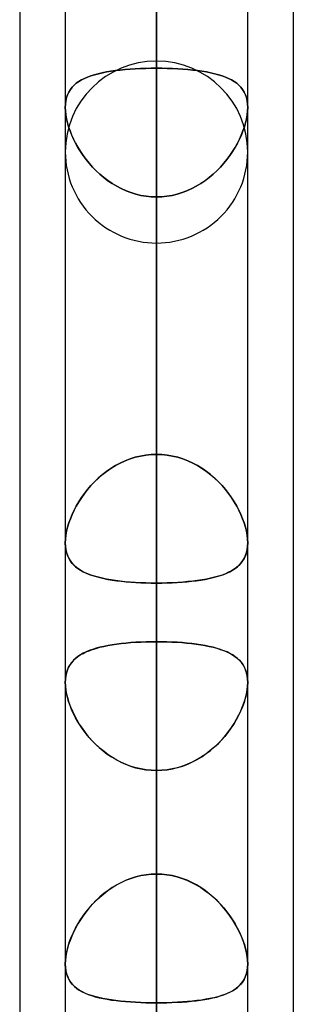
# Model space of a CAD drawing. Header units: millimetres. Extents: x -97 to 81, y -215 to 215.
# Tile 15 of 82: x -44 to -41.71, y -88.27 to -80.02. Entities that reach past the tile are written whole.
import ezdxf

# ---------------------------------------------------------------- set-up
doc = ezdxf.new("R2010")
doc.units = ezdxf.units.MM
doc.layers.add('MAIN-1', color=7, linetype='Continuous')
doc.layers.add('MAIN-2', color=7, linetype='Continuous')

msp = doc.modelspace()

# ---------------------------------------------------------------- linework, layer by layer
at = {"layer": 'MAIN-1'}
for p, q in [((-42.8563, 0), (-42.8563, -105.1835)), ((-43.6188, 0), (-43.6188, -104.7621)), ((-42.0938, -104.6521), (-42.0938, 0)), ((-44, -54.9413), (-44, -105.4075)), ((-41.7125, -55.3107), (-41.7125, -104.7669)), ((-43.6188, -84.4046), (-43.6188, -84.4039)), ((-43.6188, -84.4052), (-43.6188, -84.4046)), ((-43.6188, -84.4059), (-43.6188, -84.4052)), ((-43.6188, -84.4065), (-43.6188, -84.4059)), ((-43.6188, -84.4072), (-43.6188, -84.4065)), ((-43.6187, -84.4079), (-43.6188, -84.4072)), ((-42.0937, -84.4051), (-42.0938, -84.4054)), ((-42.0937, -84.404), (-42.0937, -84.4042)), ((-42.0937, -84.4042), (-42.0937, -84.4044)), ((-42.0937, -84.4044), (-42.0937, -84.4046)), ((-42.0937, -84.4046), (-42.0937, -84.4049)), ((-42.0937, -84.4049), (-42.0937, -84.4051)), ((-42.0938, -85.5733), (-42.0937, -85.5735)), ((-42.0937, -85.5735), (-42.0937, -85.5736)), ((-42.0937, -85.5736), (-42.0937, -85.5738)), ((-42.0937, -85.5738), (-42.0937, -85.5739)), ((-42.0937, -85.5739), (-42.0937, -85.5741)), ((-42.0937, -85.5741), (-42.0937, -85.5742)), ((-43.6188, -87.9333), (-43.6188, -87.9323)), ((-43.6188, -87.9344), (-43.6188, -87.9333)), ((-43.6188, -87.9355), (-43.6188, -87.9344)), ((-43.6188, -87.9366), (-43.6188, -87.9355)), ((-43.6187, -87.9377), (-43.6188, -87.9366)), ((-43.6187, -87.9388), (-43.6187, -87.9377))]:
    msp.add_line(p, q, dxfattribs=at)
at = {"layer": 'MAIN-2'}
for p, q in [((-42.8563, 0), (-42.8563, -104.0108)), ((-42.8563, 0), (-42.8563, -95.5956)), ((-42.8563, 0), (-42.8563, -96.6745)), ((-42.8563, 0), (-42.8563, -87.1797)), ((-42.8563, 0), (-42.8563, -88.2587)), ((-42.8563, -105.1835), (-42.8563, 0)), ((-42.8563, -104.0108), (-42.8563, 0)), ((-42.8563, -96.6745), (-42.8563, 0)), ((-42.8563, -95.5956), (-42.8563, 0)), ((-42.8563, -88.2587), (-42.8563, 0)), ((-42.8563, -87.1797), (-42.8563, 0)), ((-42.8563, -59.8285), (-42.8563, -80.3675)), ((-42.8563, -81.8925), (-42.8563, -61.0513)), ((-42.8563, -68.3942), (-42.8563, -92.2625)), ((-42.8563, -93.7875), (-42.8563, -69.4738)), ((-42.8563, -73.0938), (-42.8563, -80.4281)), ((-42.8563, -80.4281), (-42.8563, -73.0938)), ((-42.8563, -83.6631), (-42.8563, -76.3288)), ((-42.8563, -76.3288), (-42.8563, -83.6631)), ((-42.8563, -76.8144), (-42.8563, -104.1575)), ((-42.8563, -105.6825), (-42.8563, -77.8938)), ((-42.8563, -77.8938), (-42.8563, -85.2327)), ((-42.8563, -85.2327), (-42.8563, -77.8938)), ((-42.8563, -87.1797), (-42.8563, -79.8419)), ((-42.8563, -79.8419), (-42.8563, -87.1797)), ((-43.0767, -80.4356), (-43.1188, -80.439)), ((-43.1179, -80.4389), (-43.076, -80.4356)), ((-43.0337, -80.4329), (-43.0767, -80.4356)), ((-43.076, -80.4356), (-43.0334, -80.4328)), ((-42.9901, -80.4307), (-43.0337, -80.4329)), ((-43.0334, -80.4328), (-42.9899, -80.4307)), ((-42.9459, -80.4292), (-42.9901, -80.4307)), ((-42.9899, -80.4307), (-42.9459, -80.4292)), ((-42.9013, -80.4284), (-42.9459, -80.4292)), ((-42.9459, -80.4292), (-42.9013, -80.4284)), ((-42.8563, -80.4281), (-42.9013, -80.4284)), ((-42.9013, -80.4284), (-42.8563, -80.4281)), ((-42.8563, -83.6631), (-42.8563, -80.4281)), ((-42.8563, -80.4281), (-42.8563, -83.6631)), ((-42.8112, -80.4284), (-42.8563, -80.4281)), ((-42.8563, -80.4281), (-42.8112, -80.4284)), ((-42.7666, -80.4292), (-42.8112, -80.4284)), ((-42.8112, -80.4284), (-42.7666, -80.4292)), ((-42.7225, -80.4307), (-42.7666, -80.4292)), ((-42.7666, -80.4292), (-42.7224, -80.4307)), ((-42.6791, -80.4328), (-42.7225, -80.4307)), ((-42.7224, -80.4307), (-42.6788, -80.4329)), ((-42.6365, -80.4356), (-42.6791, -80.4328)), ((-42.6788, -80.4329), (-42.6358, -80.4356)), ((-42.5946, -80.4389), (-42.6365, -80.4356)), ((-42.6358, -80.4356), (-42.5937, -80.439)), ((-43.4596, -80.5134), (-43.4839, -80.5258)), ((-43.4837, -80.5256), (-43.4591, -80.5132)), ((-43.4333, -80.5021), (-43.4596, -80.5134)), ((-43.4591, -80.5132), (-43.4326, -80.5018)), ((-43.4051, -80.4918), (-43.4333, -80.5021)), ((-43.4326, -80.5018), (-43.4042, -80.4915)), ((-43.3751, -80.4824), (-43.4051, -80.4918)), ((-43.4042, -80.4915), (-43.374, -80.482)), ((-43.3432, -80.4738), (-43.3751, -80.4824)), ((-43.374, -80.482), (-43.342, -80.4735)), ((-43.3095, -80.4661), (-43.3432, -80.4738)), ((-43.342, -80.4735), (-43.3083, -80.4659)), ((-43.2742, -80.4592), (-43.3095, -80.4661)), ((-43.3083, -80.4659), (-43.2731, -80.459)), ((-43.2374, -80.4531), (-43.2742, -80.4592)), ((-43.2731, -80.459), (-43.2364, -80.4529)), ((-43.1992, -80.4477), (-43.2374, -80.4531)), ((-43.2364, -80.4529), (-43.1983, -80.4476)), ((-43.1597, -80.443), (-43.1992, -80.4477)), ((-43.1983, -80.4476), (-43.1587, -80.4429)), ((-43.1188, -80.439), (-43.1597, -80.443)), ((-43.1587, -80.4429), (-43.1179, -80.4389)), ((-42.5538, -80.4429), (-42.5946, -80.4389)), ((-42.5937, -80.439), (-42.5528, -80.443)), ((-42.5142, -80.4476), (-42.5538, -80.4429)), ((-42.5528, -80.443), (-42.5133, -80.4477)), ((-42.4761, -80.4529), (-42.5142, -80.4476)), ((-42.5133, -80.4477), (-42.4751, -80.4531)), ((-42.4394, -80.459), (-42.4761, -80.4529)), ((-42.4751, -80.4531), (-42.4383, -80.4592)), ((-42.4042, -80.4659), (-42.4394, -80.459)), ((-42.4383, -80.4592), (-42.403, -80.4661)), ((-42.3705, -80.4735), (-42.4042, -80.4659)), ((-42.403, -80.4661), (-42.3693, -80.4738)), ((-42.3385, -80.482), (-42.3705, -80.4735)), ((-42.3693, -80.4738), (-42.3374, -80.4824)), ((-42.3083, -80.4915), (-42.3385, -80.482)), ((-42.3374, -80.4824), (-42.3074, -80.4918)), ((-42.2799, -80.5018), (-42.3083, -80.4915)), ((-42.3074, -80.4918), (-42.2792, -80.5021)), ((-42.2534, -80.5132), (-42.2799, -80.5018)), ((-42.2792, -80.5021), (-42.2529, -80.5134)), ((-42.2288, -80.5256), (-42.2534, -80.5132)), ((-42.2529, -80.5134), (-42.2286, -80.5258)), ((-43.5768, -80.6065), (-43.5622, -80.5875)), ((-43.562, -80.5873), (-43.5767, -80.6064)), ((-43.5622, -80.5875), (-43.5455, -80.57)), ((-43.5453, -80.5698), (-43.562, -80.5873)), ((-43.5455, -80.57), (-43.5269, -80.554)), ((-43.5268, -80.5538), (-43.5453, -80.5698)), ((-43.5269, -80.554), (-43.5063, -80.5392)), ((-43.5063, -80.5392), (-43.5268, -80.5538)), ((-43.5063, -80.5392), (-43.4837, -80.5256)), ((-43.4839, -80.5258), (-43.5063, -80.5392)), ((-42.2062, -80.5392), (-42.2288, -80.5256)), ((-42.2286, -80.5258), (-42.2062, -80.5392)), ((-42.1856, -80.554), (-42.2062, -80.5392)), ((-42.2062, -80.5392), (-42.1857, -80.5538)), ((-42.1857, -80.5538), (-42.1672, -80.5698)), ((-42.167, -80.57), (-42.1856, -80.554)), ((-42.1672, -80.5698), (-42.1505, -80.5873)), ((-42.1503, -80.5875), (-42.167, -80.57)), ((-42.1505, -80.5873), (-42.1358, -80.6064)), ((-42.1357, -80.6065), (-42.1503, -80.5875)), ((-43.6081, -80.674), (-43.614, -80.7002)), ((-43.614, -80.7002), (-43.6081, -80.674)), ((-43.5998, -80.6496), (-43.6081, -80.674)), ((-43.6081, -80.674), (-43.5998, -80.6497)), ((-43.5893, -80.6271), (-43.5998, -80.6496)), ((-43.5998, -80.6497), (-43.5894, -80.6272)), ((-43.5894, -80.6272), (-43.5768, -80.6065)), ((-43.5767, -80.6064), (-43.5893, -80.6271)), ((-42.1358, -80.6064), (-42.1232, -80.6271)), ((-42.1231, -80.6272), (-42.1357, -80.6065)), ((-42.1232, -80.6271), (-42.1127, -80.6496)), ((-42.1127, -80.6497), (-42.1231, -80.6272)), ((-42.1127, -80.6496), (-42.1044, -80.674)), ((-42.1044, -80.674), (-42.1127, -80.6497)), ((-42.0985, -80.7002), (-42.1044, -80.674)), ((-42.1044, -80.674), (-42.0985, -80.7002)), ((-43.6176, -80.7279), (-43.6188, -80.7571)), ((-43.6188, -80.7571), (-43.6176, -80.7279)), ((-43.6188, -80.7571), (-43.6177, -80.7869)), ((-43.6177, -80.7869), (-43.6188, -80.7571)), ((-43.614, -80.7002), (-43.6176, -80.7279)), ((-43.6176, -80.7279), (-43.614, -80.7002)), ((-42.0949, -80.7279), (-42.0985, -80.7002)), ((-42.0985, -80.7002), (-42.0949, -80.7279)), ((-42.0937, -80.7571), (-42.0949, -80.7279)), ((-42.0949, -80.7279), (-42.0937, -80.7571)), ((-42.0948, -80.7869), (-42.0937, -80.7571)), ((-42.0937, -80.7571), (-42.0948, -80.7869)), ((-43.6177, -80.7869), (-43.6143, -80.8181)), ((-43.6143, -80.8182), (-43.6177, -80.7869)), ((-43.6143, -80.8181), (-43.6087, -80.8507)), ((-43.6087, -80.8507), (-43.6143, -80.8182)), ((-42.0982, -80.8181), (-42.1038, -80.8507)), ((-42.1038, -80.8507), (-42.0982, -80.8182)), ((-42.0982, -80.8182), (-42.0948, -80.7869)), ((-42.0948, -80.7869), (-42.0982, -80.8181)), ((-43.6087, -80.8507), (-43.601, -80.884)), ((-43.601, -80.8842), (-43.6087, -80.8507)), ((-43.601, -80.884), (-43.5913, -80.9178)), ((-43.5911, -80.9182), (-43.601, -80.8842)), ((-43.5913, -80.9178), (-43.5795, -80.9521)), ((-43.5793, -80.9526), (-43.5911, -80.9182)), ((-42.1332, -80.9526), (-42.1214, -80.9182)), ((-42.1212, -80.9178), (-42.133, -80.9521)), ((-42.1214, -80.9182), (-42.1115, -80.8842)), ((-42.1115, -80.884), (-42.1212, -80.9178)), ((-42.1115, -80.8842), (-42.1038, -80.8507)), ((-42.1038, -80.8507), (-42.1115, -80.884)), ((-43.5795, -80.9521), (-43.5659, -80.9866)), ((-43.5656, -80.9873), (-43.5793, -80.9526)), ((-43.5659, -80.9866), (-43.5504, -81.0211)), ((-43.55, -81.0219), (-43.5656, -80.9873)), ((-42.1625, -81.0219), (-42.1469, -80.9873)), ((-42.1466, -80.9866), (-42.1621, -81.0211)), ((-42.1469, -80.9873), (-42.1332, -80.9526)), ((-42.133, -80.9521), (-42.1466, -80.9866)), ((-43.5504, -81.0211), (-43.5331, -81.0557)), ((-43.5327, -81.0564), (-43.55, -81.0219)), ((-43.5331, -81.0557), (-43.5139, -81.0902)), ((-43.5136, -81.0907), (-43.5327, -81.0564)), ((-43.5139, -81.0902), (-43.4928, -81.1246)), ((-43.4927, -81.1247), (-43.5136, -81.0907)), ((-42.2198, -81.1247), (-42.1989, -81.0907)), ((-42.1986, -81.0902), (-42.2197, -81.1246)), ((-42.1989, -81.0907), (-42.1798, -81.0564)), ((-42.1794, -81.0557), (-42.1986, -81.0902)), ((-42.1798, -81.0564), (-42.1625, -81.0219)), ((-42.1621, -81.0211), (-42.1794, -81.0557)), ((-43.4928, -81.1246), (-43.47, -81.1585)), ((-43.47, -81.1584), (-43.4927, -81.1247)), ((-43.4455, -81.1916), (-43.47, -81.1584)), ((-43.47, -81.1585), (-43.4453, -81.1919)), ((-42.2425, -81.1585), (-42.2672, -81.1919)), ((-42.267, -81.1916), (-42.2425, -81.1584)), ((-42.2197, -81.1246), (-42.2425, -81.1585)), ((-42.2425, -81.1584), (-42.2198, -81.1247)), ((-43.4192, -81.2241), (-43.4455, -81.1916)), ((-43.4453, -81.1919), (-43.4189, -81.2246)), ((-43.3912, -81.2558), (-43.4192, -81.2241)), ((-43.4189, -81.2246), (-43.3907, -81.2563)), ((-43.3615, -81.2864), (-43.3912, -81.2558)), ((-43.3907, -81.2563), (-43.3609, -81.287)), ((-42.3218, -81.2563), (-42.3516, -81.287)), ((-42.351, -81.2864), (-42.3213, -81.2558)), ((-42.2936, -81.2246), (-42.3218, -81.2563)), ((-42.3213, -81.2558), (-42.2933, -81.2241)), ((-42.2672, -81.1919), (-42.2936, -81.2246)), ((-42.2933, -81.2241), (-42.267, -81.1916)), ((-43.33, -81.3158), (-43.3615, -81.2864)), ((-43.3609, -81.287), (-43.3295, -81.3162)), ((-43.297, -81.3437), (-43.33, -81.3158)), ((-43.3295, -81.3162), (-43.2966, -81.344)), ((-43.2625, -81.3699), (-43.297, -81.3437)), ((-42.45, -81.3699), (-42.4155, -81.3437)), ((-42.383, -81.3162), (-42.4159, -81.344)), ((-42.4155, -81.3437), (-42.3825, -81.3158)), ((-42.3516, -81.287), (-42.383, -81.3162)), ((-42.3825, -81.3158), (-42.351, -81.2864)), ((-43.2966, -81.344), (-43.2622, -81.3701)), ((-43.2266, -81.3943), (-43.2625, -81.3699)), ((-43.2622, -81.3701), (-43.2264, -81.3944)), ((-43.1893, -81.4167), (-43.2266, -81.3943)), ((-43.2264, -81.3944), (-43.1892, -81.4167)), ((-43.1508, -81.4369), (-43.1893, -81.4167)), ((-43.1892, -81.4167), (-43.1508, -81.4369)), ((-42.5617, -81.4369), (-42.5232, -81.4167)), ((-42.5233, -81.4167), (-42.5617, -81.4369)), ((-42.4861, -81.3944), (-42.5233, -81.4167)), ((-42.5232, -81.4167), (-42.4859, -81.3943)), ((-42.4503, -81.3701), (-42.4861, -81.3944)), ((-42.4859, -81.3943), (-42.45, -81.3699)), ((-42.4159, -81.344), (-42.4503, -81.3701)), ((-43.1508, -81.4369), (-43.1111, -81.4549)), ((-43.111, -81.4549), (-43.1508, -81.4369)), ((-43.1111, -81.4549), (-43.0704, -81.4703)), ((-43.0701, -81.4704), (-43.111, -81.4549)), ((-43.0704, -81.4703), (-43.0288, -81.4832)), ((-43.0285, -81.4833), (-43.0701, -81.4704)), ((-43.0288, -81.4832), (-42.9863, -81.4934)), ((-42.9862, -81.4934), (-43.0285, -81.4833)), ((-42.9863, -81.4934), (-42.9433, -81.5007)), ((-42.9433, -81.5007), (-42.9862, -81.4934)), ((-42.9433, -81.5007), (-42.8999, -81.5051)), ((-42.9, -81.5051), (-42.9433, -81.5007)), ((-42.8563, -81.5066), (-42.9, -81.5051)), ((-42.8999, -81.5051), (-42.8563, -81.5066)), ((-42.8563, -81.5066), (-42.8125, -81.5051)), ((-42.8126, -81.5051), (-42.8563, -81.5066)), ((-42.8563, -81.5066), (-42.8563, -84.7416)), ((-42.8563, -84.7416), (-42.8563, -81.5066)), ((-42.8563, -81.5066), (-42.8563, -88.8406)), ((-42.8563, -88.8406), (-42.8563, -81.5066)), ((-42.7692, -81.5007), (-42.8126, -81.5051)), ((-42.8125, -81.5051), (-42.7692, -81.5007)), ((-42.7692, -81.5007), (-42.7263, -81.4934)), ((-42.7262, -81.4934), (-42.7692, -81.5007)), ((-42.7263, -81.4934), (-42.684, -81.4833)), ((-42.6837, -81.4832), (-42.7262, -81.4934)), ((-42.684, -81.4833), (-42.6424, -81.4704)), ((-42.6421, -81.4703), (-42.6837, -81.4832)), ((-42.6424, -81.4704), (-42.6015, -81.4549)), ((-42.6014, -81.4549), (-42.6421, -81.4703)), ((-42.6015, -81.4549), (-42.5617, -81.4369)), ((-42.5617, -81.4369), (-42.6014, -81.4549)), ((-43.1597, -83.736), (-43.1992, -83.7572)), ((-43.1983, -83.7567), (-43.1587, -83.7356)), ((-43.1188, -83.7172), (-43.1597, -83.736)), ((-43.1587, -83.7356), (-43.1179, -83.7168)), ((-43.0767, -83.701), (-43.1188, -83.7172)), ((-43.1179, -83.7168), (-43.076, -83.7007)), ((-43.0337, -83.6875), (-43.0767, -83.701)), ((-43.076, -83.7007), (-43.0334, -83.6874)), ((-42.9901, -83.6769), (-43.0337, -83.6875)), ((-43.0334, -83.6874), (-42.9899, -83.6769)), ((-42.9459, -83.6693), (-42.9901, -83.6769)), ((-42.9899, -83.6769), (-42.9459, -83.6693)), ((-42.9459, -83.6693), (-42.9013, -83.6646)), ((-42.9013, -83.6646), (-42.9459, -83.6693)), ((-42.9013, -83.6646), (-42.8563, -83.6631)), ((-42.8563, -83.6631), (-42.9013, -83.6646)), ((-42.8563, -83.6631), (-42.8112, -83.6646)), ((-42.8112, -83.6646), (-42.8563, -83.6631)), ((-42.8112, -83.6646), (-42.7666, -83.6693)), ((-42.7666, -83.6693), (-42.8112, -83.6646)), ((-42.7666, -83.6693), (-42.7224, -83.6769)), ((-42.7225, -83.6769), (-42.7666, -83.6693)), ((-42.6791, -83.6874), (-42.7225, -83.6769)), ((-42.7224, -83.6769), (-42.6788, -83.6875)), ((-42.6365, -83.7007), (-42.6791, -83.6874)), ((-42.6788, -83.6875), (-42.6358, -83.701)), ((-42.5946, -83.7168), (-42.6365, -83.7007)), ((-42.6358, -83.701), (-42.5937, -83.7172)), ((-42.5538, -83.7356), (-42.5946, -83.7168)), ((-42.5937, -83.7172), (-42.5528, -83.736)), ((-42.5142, -83.7567), (-42.5538, -83.7356)), ((-42.5528, -83.736), (-42.5133, -83.7572)), ((-43.2742, -83.8062), (-43.3095, -83.8336)), ((-43.3083, -83.8326), (-43.2731, -83.8054)), ((-43.2374, -83.7806), (-43.2742, -83.8062)), ((-43.2731, -83.8054), (-43.2364, -83.78)), ((-43.1992, -83.7572), (-43.2374, -83.7806)), ((-43.2364, -83.78), (-43.1983, -83.7567)), ((-42.4761, -83.78), (-42.5142, -83.7567)), ((-42.5133, -83.7572), (-42.4751, -83.7806)), ((-42.4394, -83.8054), (-42.4761, -83.78)), ((-42.4751, -83.7806), (-42.4383, -83.8062)), ((-42.4042, -83.8326), (-42.4394, -83.8054)), ((-42.4383, -83.8062), (-42.403, -83.8336)), ((-43.3751, -83.8934), (-43.4051, -83.9252)), ((-43.4042, -83.9242), (-43.374, -83.8923)), ((-43.3432, -83.8628), (-43.3751, -83.8934)), ((-43.374, -83.8923), (-43.342, -83.8617)), ((-43.3095, -83.8336), (-43.3432, -83.8628)), ((-43.342, -83.8617), (-43.3083, -83.8326)), ((-42.3705, -83.8617), (-42.4042, -83.8326)), ((-42.403, -83.8336), (-42.3693, -83.8628)), ((-42.3385, -83.8923), (-42.3705, -83.8617)), ((-42.3693, -83.8628), (-42.3374, -83.8934)), ((-42.3083, -83.9242), (-42.3385, -83.8923)), ((-42.3374, -83.8934), (-42.3074, -83.9252)), ((-43.4333, -83.9581), (-43.4596, -83.9918)), ((-43.4591, -83.9911), (-43.4326, -83.9572)), ((-43.4051, -83.9252), (-43.4333, -83.9581)), ((-43.4326, -83.9572), (-43.4042, -83.9242)), ((-42.2799, -83.9572), (-42.3083, -83.9242)), ((-42.3074, -83.9252), (-42.2792, -83.9581)), ((-42.2534, -83.9911), (-42.2799, -83.9572)), ((-42.2792, -83.9581), (-42.2529, -83.9918)), ((-43.5269, -84.0962), (-43.5063, -84.0608)), ((-43.5063, -84.0609), (-43.5268, -84.0959)), ((-43.5063, -84.0608), (-43.4837, -84.0257)), ((-43.4839, -84.0261), (-43.5063, -84.0609)), ((-43.4596, -83.9918), (-43.4839, -84.0261)), ((-43.4837, -84.0257), (-43.4591, -83.9911)), ((-42.2288, -84.0257), (-42.2534, -83.9911)), ((-42.2529, -83.9918), (-42.2286, -84.0261)), ((-42.2062, -84.0608), (-42.2288, -84.0257)), ((-42.2286, -84.0261), (-42.2062, -84.0609)), ((-42.1856, -84.0962), (-42.2062, -84.0608)), ((-42.2062, -84.0609), (-42.1857, -84.0959)), ((-43.5622, -84.1673), (-43.5455, -84.1317)), ((-43.5453, -84.1313), (-43.562, -84.1669)), ((-43.5455, -84.1317), (-43.5269, -84.0962)), ((-43.5268, -84.0959), (-43.5453, -84.1313)), ((-42.1857, -84.0959), (-42.1672, -84.1313)), ((-42.167, -84.1317), (-42.1856, -84.0962)), ((-42.1672, -84.1313), (-42.1505, -84.1669)), ((-42.1503, -84.1673), (-42.167, -84.1317)), ((-43.5894, -84.2382), (-43.5768, -84.2028)), ((-43.5767, -84.2026), (-43.5893, -84.238)), ((-43.5768, -84.2028), (-43.5622, -84.1673)), ((-43.562, -84.1669), (-43.5767, -84.2026)), ((-42.1505, -84.1669), (-42.1358, -84.2026)), ((-42.1357, -84.2028), (-42.1503, -84.1673)), ((-42.1358, -84.2026), (-42.1232, -84.238)), ((-42.1231, -84.2382), (-42.1357, -84.2028)), ((-43.614, -84.3411), (-43.6081, -84.3075)), ((-43.6081, -84.3076), (-43.614, -84.3411)), ((-43.6081, -84.3075), (-43.5998, -84.2731)), ((-43.5998, -84.2731), (-43.6081, -84.3076)), ((-43.5893, -84.238), (-43.5998, -84.2731)), ((-43.5998, -84.2731), (-43.5894, -84.2382)), ((-42.1232, -84.238), (-42.1127, -84.2731)), ((-42.1127, -84.2731), (-42.1231, -84.2382)), ((-42.1127, -84.2731), (-42.1044, -84.3076)), ((-42.1044, -84.3075), (-42.1127, -84.2731)), ((-42.0985, -84.3411), (-42.1044, -84.3075)), ((-42.1044, -84.3076), (-42.0985, -84.3411)), ((-43.6176, -84.3732), (-43.6188, -84.404)), ((-43.6188, -84.4039), (-43.6176, -84.3733)), ((-43.6176, -84.3733), (-43.614, -84.3411)), ((-43.614, -84.3411), (-43.6176, -84.3732)), ((-42.0985, -84.3411), (-42.0949, -84.3732)), ((-42.0949, -84.3733), (-42.0985, -84.3411)), ((-42.0949, -84.3732), (-42.0937, -84.404)), ((-42.0937, -84.4039), (-42.0949, -84.3733)), ((-43.6188, -84.404), (-43.6177, -84.4324)), ((-43.6173, -84.437), (-43.6187, -84.4079)), ((-43.6177, -84.4324), (-43.6143, -84.4594)), ((-43.6134, -84.4646), (-43.6173, -84.437)), ((-43.6143, -84.4594), (-43.6087, -84.485)), ((-43.6071, -84.4907), (-43.6134, -84.4646)), ((-42.0987, -84.4625), (-42.1048, -84.4887)), ((-42.1038, -84.4851), (-42.0982, -84.4594)), ((-42.095, -84.4346), (-42.0987, -84.4625)), ((-42.0982, -84.4594), (-42.0948, -84.4324)), ((-42.0938, -84.4054), (-42.095, -84.4346)), ((-42.0948, -84.4324), (-42.0937, -84.4039)), ((-43.6087, -84.485), (-43.601, -84.5089)), ((-43.5986, -84.5149), (-43.6071, -84.4907)), ((-43.601, -84.5089), (-43.5913, -84.531)), ((-43.5879, -84.5374), (-43.5986, -84.5149)), ((-43.5913, -84.531), (-43.5795, -84.5516)), ((-43.5751, -84.5581), (-43.5879, -84.5374)), ((-43.5795, -84.5516), (-43.5659, -84.5705)), ((-43.5603, -84.5772), (-43.5751, -84.5581)), ((-42.1362, -84.5565), (-42.1509, -84.5757)), ((-42.1469, -84.5709), (-42.1332, -84.5519)), ((-42.1236, -84.5356), (-42.1362, -84.5565)), ((-42.1332, -84.5519), (-42.1214, -84.5313)), ((-42.1131, -84.5131), (-42.1236, -84.5356)), ((-42.1214, -84.5313), (-42.1115, -84.509)), ((-42.1048, -84.4887), (-42.1131, -84.5131)), ((-42.1115, -84.509), (-42.1038, -84.4851)), ((-43.5659, -84.5705), (-43.5504, -84.5881)), ((-43.5436, -84.5948), (-43.5603, -84.5772)), ((-43.5504, -84.5881), (-43.5331, -84.6043)), ((-43.525, -84.6109), (-43.5436, -84.5948)), ((-43.5331, -84.6043), (-43.5139, -84.6194)), ((-43.5046, -84.6258), (-43.525, -84.6109)), ((-43.5139, -84.6194), (-43.4928, -84.6333)), ((-43.4822, -84.6395), (-43.5046, -84.6258)), ((-43.4928, -84.6333), (-43.47, -84.6461)), ((-43.4579, -84.6522), (-43.4822, -84.6395)), ((-42.2291, -84.6388), (-42.2536, -84.6516)), ((-42.2425, -84.6461), (-42.2198, -84.6333)), ((-42.2066, -84.6249), (-42.2291, -84.6388)), ((-42.2198, -84.6333), (-42.1989, -84.6195)), ((-42.186, -84.6098), (-42.2066, -84.6249)), ((-42.1989, -84.6195), (-42.1798, -84.6046)), ((-42.1674, -84.5934), (-42.186, -84.6098)), ((-42.1798, -84.6046), (-42.1625, -84.5885)), ((-42.1509, -84.5757), (-42.1674, -84.5934)), ((-42.1625, -84.5885), (-42.1469, -84.5709)), ((-43.47, -84.6461), (-43.4453, -84.658)), ((-43.4316, -84.6638), (-43.4579, -84.6522)), ((-43.4453, -84.658), (-43.4189, -84.6688)), ((-43.4036, -84.6745), (-43.4316, -84.6638)), ((-43.4189, -84.6688), (-43.3907, -84.6788)), ((-43.3736, -84.6842), (-43.4036, -84.6745)), ((-43.3907, -84.6788), (-43.3609, -84.6879)), ((-43.3419, -84.6931), (-43.3736, -84.6842)), ((-43.3609, -84.6879), (-43.3295, -84.6962)), ((-43.3084, -84.7011), (-43.3419, -84.6931)), ((-43.3295, -84.6962), (-43.2966, -84.7037)), ((-43.2733, -84.7084), (-43.3084, -84.7011)), ((-43.2966, -84.7037), (-43.2622, -84.7105)), ((-43.2367, -84.7149), (-43.2733, -84.7084)), ((-43.2622, -84.7105), (-43.2264, -84.7165)), ((-43.1987, -84.7206), (-43.2367, -84.7149)), ((-43.2264, -84.7165), (-43.1892, -84.7218)), ((-43.1592, -84.7256), (-43.1987, -84.7206)), ((-43.1892, -84.7218), (-43.1508, -84.7265)), ((-43.1185, -84.7299), (-43.1592, -84.7256)), ((-42.5525, -84.7254), (-42.5932, -84.7298)), ((-42.5617, -84.7265), (-42.5232, -84.7218)), ((-42.513, -84.7205), (-42.5525, -84.7254)), ((-42.5232, -84.7218), (-42.4859, -84.7165)), ((-42.475, -84.7147), (-42.513, -84.7205)), ((-42.4859, -84.7165), (-42.45, -84.7104)), ((-42.4384, -84.7083), (-42.475, -84.7147)), ((-42.45, -84.7104), (-42.4155, -84.7036)), ((-42.4034, -84.701), (-42.4384, -84.7083)), ((-42.4155, -84.7036), (-42.3825, -84.6961)), ((-42.37, -84.6929), (-42.4034, -84.701)), ((-42.3825, -84.6961), (-42.351, -84.6878)), ((-42.3382, -84.684), (-42.37, -84.6929)), ((-42.351, -84.6878), (-42.3213, -84.6787)), ((-42.3081, -84.6742), (-42.3382, -84.684)), ((-42.3213, -84.6787), (-42.2933, -84.6687)), ((-42.2799, -84.6634), (-42.3081, -84.6742)), ((-42.2933, -84.6687), (-42.267, -84.6579)), ((-42.2536, -84.6516), (-42.2799, -84.6634)), ((-42.267, -84.6579), (-42.2425, -84.6461)), ((-43.1508, -84.7265), (-43.1111, -84.7305)), ((-43.0765, -84.7335), (-43.1185, -84.7299)), ((-43.1111, -84.7305), (-43.0704, -84.7339)), ((-43.0336, -84.7364), (-43.0765, -84.7335)), ((-43.0704, -84.7339), (-43.0288, -84.7367)), ((-42.9901, -84.7387), (-43.0336, -84.7364)), ((-43.0288, -84.7367), (-42.9863, -84.7389)), ((-42.946, -84.7403), (-42.9901, -84.7387)), ((-42.9863, -84.7389), (-42.9433, -84.7404)), ((-42.9013, -84.7413), (-42.946, -84.7403)), ((-42.9433, -84.7404), (-42.8999, -84.7413)), ((-42.8563, -84.7416), (-42.9013, -84.7413)), ((-42.8999, -84.7413), (-42.8563, -84.7416)), ((-42.8111, -84.7413), (-42.8563, -84.7416)), ((-42.8563, -84.7416), (-42.8125, -84.7413)), ((-42.8563, -92.0756), (-42.8563, -84.7416)), ((-42.8563, -84.7416), (-42.8563, -92.0756)), ((-42.8125, -84.7413), (-42.7692, -84.7404)), ((-42.7663, -84.7403), (-42.8111, -84.7413)), ((-42.7692, -84.7404), (-42.7263, -84.7389)), ((-42.7219, -84.7387), (-42.7663, -84.7403)), ((-42.7263, -84.7389), (-42.684, -84.7367)), ((-42.678, -84.7364), (-42.7219, -84.7387)), ((-42.684, -84.7367), (-42.6424, -84.734)), ((-42.6351, -84.7334), (-42.678, -84.7364)), ((-42.6424, -84.734), (-42.6015, -84.7306)), ((-42.5932, -84.7298), (-42.6351, -84.7334)), ((-42.6015, -84.7306), (-42.5617, -84.7265)), ((-43.4199, -85.308), (-43.3919, -85.2978)), ((-43.3904, -85.2973), (-43.4184, -85.3074)), ((-43.3919, -85.2978), (-43.3621, -85.2884)), ((-43.3607, -85.288), (-43.3904, -85.2973)), ((-43.3621, -85.2884), (-43.3307, -85.2799)), ((-43.3293, -85.2795), (-43.3607, -85.288)), ((-43.3307, -85.2799), (-43.2978, -85.2721)), ((-43.2963, -85.2718), (-43.3293, -85.2795)), ((-43.2978, -85.2721), (-43.2634, -85.2652)), ((-43.2618, -85.2649), (-43.2963, -85.2718)), ((-43.2634, -85.2652), (-43.2276, -85.2589)), ((-43.2259, -85.2587), (-43.2618, -85.2649)), ((-43.2276, -85.2589), (-43.1903, -85.2534)), ((-43.1887, -85.2532), (-43.2259, -85.2587)), ((-43.1903, -85.2534), (-43.1517, -85.2485)), ((-43.1502, -85.2483), (-43.1887, -85.2532)), ((-43.1517, -85.2485), (-43.1119, -85.2443)), ((-43.1105, -85.2442), (-43.1502, -85.2483)), ((-43.1119, -85.2443), (-43.071, -85.2408)), ((-43.0696, -85.2407), (-43.1105, -85.2442)), ((-43.071, -85.2408), (-43.0293, -85.2379)), ((-43.028, -85.2378), (-43.0696, -85.2407)), ((-43.0293, -85.2379), (-42.9869, -85.2356)), ((-42.9858, -85.2356), (-43.028, -85.2378)), ((-42.9869, -85.2356), (-42.9439, -85.234)), ((-42.943, -85.234), (-42.9858, -85.2356)), ((-42.9439, -85.234), (-42.9003, -85.2331)), ((-42.8998, -85.233), (-42.943, -85.234)), ((-42.9003, -85.2331), (-42.8563, -85.2327)), ((-42.8563, -85.2327), (-42.8998, -85.233)), ((-42.8563, -85.2327), (-42.8563, -116.0525)), ((-42.8122, -85.2331), (-42.8563, -85.2327)), ((-42.8563, -85.2327), (-42.8127, -85.233)), ((-42.8127, -85.233), (-42.7696, -85.234)), ((-42.7686, -85.234), (-42.8122, -85.2331)), ((-42.7696, -85.234), (-42.7268, -85.2356)), ((-42.7255, -85.2356), (-42.7686, -85.234)), ((-42.7268, -85.2356), (-42.6847, -85.2378)), ((-42.6831, -85.2379), (-42.7255, -85.2356)), ((-42.6847, -85.2378), (-42.6431, -85.2406)), ((-42.6414, -85.2408), (-42.6831, -85.2379)), ((-42.6431, -85.2406), (-42.6023, -85.2441)), ((-42.6005, -85.2443), (-42.6414, -85.2408)), ((-42.6023, -85.2441), (-42.5626, -85.2483)), ((-42.5606, -85.2485), (-42.6005, -85.2443)), ((-42.5626, -85.2483), (-42.5241, -85.2531)), ((-42.522, -85.2534), (-42.5606, -85.2485)), ((-42.5241, -85.2531), (-42.4869, -85.2586)), ((-42.4847, -85.2589), (-42.522, -85.2534)), ((-42.4869, -85.2586), (-42.4511, -85.2648)), ((-42.4489, -85.2652), (-42.4847, -85.2589)), ((-42.4511, -85.2648), (-42.4166, -85.2717)), ((-42.4145, -85.2722), (-42.4489, -85.2652)), ((-42.4166, -85.2717), (-42.3836, -85.2794)), ((-42.3815, -85.2799), (-42.4145, -85.2722)), ((-42.3836, -85.2794), (-42.3522, -85.2879)), ((-42.3501, -85.2885), (-42.3815, -85.2799)), ((-42.3522, -85.2879), (-42.3225, -85.2971)), ((-42.3204, -85.2978), (-42.3501, -85.2885)), ((-42.3225, -85.2971), (-42.2945, -85.3072)), ((-42.2924, -85.308), (-42.3204, -85.2978)), ((-43.5505, -85.3895), (-43.5333, -85.3732)), ((-43.5319, -85.372), (-43.5494, -85.3883)), ((-43.5333, -85.3732), (-43.5143, -85.3581)), ((-43.5128, -85.357), (-43.5319, -85.372)), ((-43.5143, -85.3581), (-43.4934, -85.344)), ((-43.4919, -85.3431), (-43.5128, -85.357)), ((-43.4934, -85.344), (-43.4707, -85.331)), ((-43.4691, -85.3302), (-43.4919, -85.3431)), ((-43.4707, -85.331), (-43.4462, -85.319)), ((-43.4446, -85.3183), (-43.4691, -85.3302)), ((-43.4462, -85.319), (-43.4199, -85.308)), ((-43.4184, -85.3074), (-43.4446, -85.3183)), ((-42.2945, -85.3072), (-42.2683, -85.3181)), ((-42.2661, -85.3191), (-42.2924, -85.308)), ((-42.2683, -85.3181), (-42.2438, -85.33)), ((-42.2416, -85.3312), (-42.2661, -85.3191)), ((-42.2438, -85.33), (-42.221, -85.3429)), ((-42.2189, -85.3442), (-42.2416, -85.3312)), ((-42.221, -85.3429), (-42.2001, -85.3567)), ((-42.198, -85.3583), (-42.2189, -85.3442)), ((-42.2001, -85.3567), (-42.181, -85.3717)), ((-42.179, -85.3734), (-42.198, -85.3583)), ((-42.181, -85.3717), (-42.1635, -85.388)), ((-42.1618, -85.3897), (-42.179, -85.3734)), ((-43.6008, -85.4684), (-43.6086, -85.4925)), ((-43.601, -85.4691), (-43.5913, -85.4469)), ((-43.5908, -85.446), (-43.6008, -85.4684)), ((-43.5913, -85.4469), (-43.5795, -85.4262)), ((-43.5789, -85.4252), (-43.5908, -85.446)), ((-43.5795, -85.4262), (-43.5659, -85.4072)), ((-43.5651, -85.406), (-43.5789, -85.4252)), ((-43.5659, -85.4072), (-43.5505, -85.3895)), ((-43.5494, -85.3883), (-43.5651, -85.406)), ((-42.1635, -85.388), (-42.1478, -85.4056)), ((-42.1464, -85.4074), (-42.1618, -85.3897)), ((-42.1478, -85.4056), (-42.1339, -85.4248)), ((-42.1328, -85.4265), (-42.1464, -85.4074)), ((-42.1339, -85.4248), (-42.1219, -85.4455)), ((-42.1211, -85.4472), (-42.1328, -85.4265)), ((-42.1219, -85.4455), (-42.112, -85.4678)), ((-42.1114, -85.4694), (-42.1211, -85.4472)), ((-42.112, -85.4678), (-42.1041, -85.4919)), ((-43.6188, -85.5737), (-43.6176, -85.5454)), ((-43.6176, -85.5455), (-43.6188, -85.5742)), ((-43.6142, -85.5183), (-43.6176, -85.5455)), ((-43.6176, -85.5454), (-43.6143, -85.5185)), ((-43.6143, -85.5185), (-43.6087, -85.493)), ((-43.6086, -85.4925), (-43.6142, -85.5183)), ((-43.6087, -85.493), (-43.601, -85.4691)), ((-42.1037, -85.4933), (-42.1114, -85.4694)), ((-42.1041, -85.4919), (-42.0984, -85.5176)), ((-42.0982, -85.5189), (-42.1037, -85.4933)), ((-42.0984, -85.5176), (-42.0949, -85.5447)), ((-42.0948, -85.5459), (-42.0982, -85.5189)), ((-42.0949, -85.5447), (-42.0938, -85.5733)), ((-42.0937, -85.5742), (-42.0948, -85.5459)), ((-43.6177, -85.6034), (-43.6188, -85.5737)), ((-43.6188, -85.5742), (-43.6175, -85.6055)), ((-43.6144, -85.6344), (-43.6177, -85.6034)), ((-43.6175, -85.6055), (-43.6138, -85.6383)), ((-42.095, -85.6055), (-42.0987, -85.6383)), ((-42.0985, -85.6372), (-42.0949, -85.605)), ((-42.0937, -85.5742), (-42.095, -85.6055)), ((-42.0949, -85.605), (-42.0937, -85.5742)), ((-43.6089, -85.6668), (-43.6144, -85.6344)), ((-43.6138, -85.6383), (-43.6077, -85.6725)), ((-43.6011, -85.7), (-43.6089, -85.6668)), ((-43.6077, -85.6725), (-43.5991, -85.7075)), ((-43.5913, -85.7338), (-43.6011, -85.7)), ((-43.5991, -85.7075), (-43.5883, -85.7431)), ((-42.1134, -85.7075), (-42.1242, -85.7431)), ((-42.1233, -85.7403), (-42.1128, -85.7053)), ((-42.1048, -85.6725), (-42.1134, -85.7075)), ((-42.1128, -85.7053), (-42.1045, -85.6708)), ((-42.0987, -85.6383), (-42.1048, -85.6725)), ((-42.1045, -85.6708), (-42.0985, -85.6372)), ((-43.5795, -85.7679), (-43.5913, -85.7338)), ((-43.5883, -85.7431), (-43.5752, -85.7791)), ((-43.5658, -85.8022), (-43.5795, -85.7679)), ((-43.5752, -85.7791), (-43.56, -85.8154)), ((-42.1373, -85.7791), (-42.1525, -85.8154)), ((-42.1507, -85.8112), (-42.1359, -85.7757)), ((-42.1242, -85.7431), (-42.1373, -85.7791)), ((-42.1359, -85.7757), (-42.1233, -85.7403)), ((-43.5501, -85.8365), (-43.5658, -85.8022)), ((-43.56, -85.8154), (-43.5427, -85.8516)), ((-43.5327, -85.8707), (-43.5501, -85.8365)), ((-43.5427, -85.8516), (-43.5233, -85.8877)), ((-43.5135, -85.9046), (-43.5327, -85.8707)), ((-42.1698, -85.8516), (-42.1892, -85.8877)), ((-42.186, -85.882), (-42.1674, -85.8467)), ((-42.1525, -85.8154), (-42.1698, -85.8516)), ((-42.1674, -85.8467), (-42.1507, -85.8112)), ((-43.5233, -85.8877), (-43.502, -85.9233)), ((-43.4924, -85.9384), (-43.5135, -85.9046)), ((-43.502, -85.9233), (-43.4789, -85.9584)), ((-43.4695, -85.9718), (-43.4924, -85.9384)), ((-43.4789, -85.9584), (-43.4539, -85.9928)), ((-42.2336, -85.9584), (-42.2586, -85.9928)), ((-42.2537, -85.9862), (-42.2291, -85.9519)), ((-42.2105, -85.9233), (-42.2336, -85.9584)), ((-42.2291, -85.9519), (-42.2066, -85.9171)), ((-42.1892, -85.8877), (-42.2105, -85.9233)), ((-42.2066, -85.9171), (-42.186, -85.882)), ((-43.4447, -86.0046), (-43.4695, -85.9718)), ((-43.4539, -85.9928), (-43.4271, -86.0262)), ((-43.4182, -86.0367), (-43.4447, -86.0046)), ((-43.4271, -86.0262), (-43.3986, -86.0586)), ((-43.3899, -86.0678), (-43.4182, -86.0367)), ((-42.2854, -86.0262), (-42.3139, -86.0586)), ((-42.3084, -86.0526), (-42.2801, -86.0199)), ((-42.2586, -85.9928), (-42.2854, -86.0262)), ((-42.2801, -86.0199), (-42.2537, -85.9862)), ((-43.3986, -86.0586), (-43.3685, -86.0896)), ((-43.3599, -86.098), (-43.3899, -86.0678)), ((-43.3685, -86.0896), (-43.3368, -86.1193)), ((-43.3282, -86.1268), (-43.3599, -86.098)), ((-43.3368, -86.1193), (-43.3034, -86.1475)), ((-43.295, -86.1541), (-43.3282, -86.1268)), ((-42.3757, -86.1193), (-42.4091, -86.1475)), ((-42.4045, -86.1438), (-42.3707, -86.1148)), ((-42.344, -86.0896), (-42.3757, -86.1193)), ((-42.3707, -86.1148), (-42.3387, -86.0844)), ((-42.3139, -86.0586), (-42.344, -86.0896)), ((-42.3387, -86.0844), (-42.3084, -86.0526)), ((-43.3034, -86.1475), (-43.2686, -86.1739)), ((-43.2604, -86.1797), (-43.295, -86.1541)), ((-43.2686, -86.1739), (-43.2323, -86.1985)), ((-43.2244, -86.2035), (-43.2604, -86.1797)), ((-43.2323, -86.1985), (-43.1946, -86.2211)), ((-43.1871, -86.2252), (-43.2244, -86.2035)), ((-42.4802, -86.1985), (-42.5179, -86.2211)), ((-42.5148, -86.2193), (-42.4766, -86.1962)), ((-42.4439, -86.1739), (-42.4802, -86.1985)), ((-42.4766, -86.1962), (-42.4398, -86.1709)), ((-42.4091, -86.1475), (-42.4439, -86.1739)), ((-42.4398, -86.1709), (-42.4045, -86.1438)), ((-43.1946, -86.2211), (-43.1555, -86.2415)), ((-43.1486, -86.2449), (-43.1871, -86.2252)), ((-43.1555, -86.2415), (-43.1152, -86.2596)), ((-43.1089, -86.2622), (-43.1486, -86.2449)), ((-43.1152, -86.2596), (-43.0739, -86.2752)), ((-43.0682, -86.2772), (-43.1089, -86.2622)), ((-43.0739, -86.2752), (-43.0316, -86.2883)), ((-43.0269, -86.2895), (-43.0682, -86.2772)), ((-43.0316, -86.2883), (-42.9884, -86.2985)), ((-42.9849, -86.2992), (-43.0269, -86.2895)), ((-42.6809, -86.2883), (-42.7241, -86.2985)), ((-42.7232, -86.2983), (-42.6798, -86.2879)), ((-42.6386, -86.2752), (-42.6809, -86.2883)), ((-42.6798, -86.2879), (-42.6371, -86.2747)), ((-42.5973, -86.2596), (-42.6386, -86.2752)), ((-42.6371, -86.2747), (-42.5952, -86.2588)), ((-42.557, -86.2415), (-42.5973, -86.2596)), ((-42.5952, -86.2588), (-42.5543, -86.2402)), ((-42.5179, -86.2211), (-42.557, -86.2415)), ((-42.5543, -86.2402), (-42.5148, -86.2193)), ((-42.9884, -86.2985), (-42.9447, -86.3059)), ((-42.9424, -86.3062), (-42.9849, -86.2992)), ((-42.9447, -86.3059), (-42.9006, -86.3104)), ((-42.8995, -86.3105), (-42.9424, -86.3062)), ((-42.9006, -86.3104), (-42.8563, -86.3119)), ((-42.8563, -86.3119), (-42.8995, -86.3105)), ((-42.8563, -86.3119), (-42.8115, -86.3104)), ((-42.8119, -86.3104), (-42.8563, -86.3119)), ((-42.8563, -117.5775), (-42.8563, -86.3119)), ((-42.8563, -86.3119), (-42.8563, -93.6497)), ((-42.8563, -93.6497), (-42.8563, -86.3119)), ((-42.7678, -86.3059), (-42.8119, -86.3104)), ((-42.8115, -86.3104), (-42.7671, -86.3058)), ((-42.7241, -86.2985), (-42.7678, -86.3059)), ((-42.7671, -86.3058), (-42.7232, -86.2983)), ((-43.0293, -87.2034), (-42.9869, -87.1931)), ((-42.9857, -87.1929), (-43.028, -87.203)), ((-42.9869, -87.1931), (-42.9439, -87.1857)), ((-42.943, -87.1856), (-42.9857, -87.1929)), ((-42.9439, -87.1857), (-42.9003, -87.1812)), ((-42.8998, -87.1812), (-42.943, -87.1856)), ((-42.9003, -87.1812), (-42.8563, -87.1797)), ((-42.8563, -87.1797), (-42.8998, -87.1812)), ((-42.8563, -87.1797), (-42.8127, -87.1812)), ((-42.8122, -87.1812), (-42.8563, -87.1797)), ((-42.8127, -87.1812), (-42.7695, -87.1856)), ((-42.7686, -87.1857), (-42.8122, -87.1812)), ((-42.7695, -87.1856), (-42.7268, -87.1929)), ((-42.7256, -87.1931), (-42.7686, -87.1857)), ((-42.7268, -87.1929), (-42.6845, -87.203)), ((-42.6832, -87.2034), (-42.7256, -87.1931)), ((-43.2277, -87.2934), (-43.1904, -87.2708)), ((-43.1886, -87.2698), (-43.2258, -87.2922)), ((-43.1904, -87.2708), (-43.1518, -87.2503)), ((-43.1501, -87.2495), (-43.1886, -87.2698)), ((-43.1518, -87.2503), (-43.1119, -87.2321)), ((-43.1104, -87.2315), (-43.1501, -87.2495)), ((-43.1119, -87.2321), (-43.071, -87.2164)), ((-43.0696, -87.2159), (-43.1104, -87.2315)), ((-43.071, -87.2164), (-43.0293, -87.2034)), ((-43.028, -87.203), (-43.0696, -87.2159)), ((-42.6845, -87.203), (-42.6429, -87.2159)), ((-42.6415, -87.2164), (-42.6832, -87.2034)), ((-42.6429, -87.2159), (-42.6021, -87.2315)), ((-42.6006, -87.2321), (-42.6415, -87.2164)), ((-42.6021, -87.2315), (-42.5624, -87.2495)), ((-42.5607, -87.2503), (-42.6006, -87.2321)), ((-42.5624, -87.2495), (-42.5239, -87.2698)), ((-42.5221, -87.2708), (-42.5607, -87.2503)), ((-42.5239, -87.2698), (-42.4867, -87.2922)), ((-42.4848, -87.2934), (-42.5221, -87.2708)), ((-43.3309, -87.3725), (-43.298, -87.3444)), ((-43.2962, -87.343), (-43.3292, -87.371)), ((-43.298, -87.3444), (-43.2635, -87.318)), ((-43.2617, -87.3167), (-43.2962, -87.343)), ((-43.2635, -87.318), (-43.2277, -87.2934)), ((-43.2258, -87.2922), (-43.2617, -87.3167)), ((-42.4867, -87.2922), (-42.4508, -87.3167)), ((-42.449, -87.318), (-42.4848, -87.2934)), ((-42.4508, -87.3167), (-42.4163, -87.343)), ((-42.4145, -87.3444), (-42.449, -87.318)), ((-42.4163, -87.343), (-42.3833, -87.371)), ((-42.3816, -87.3725), (-42.4145, -87.3444)), ((-43.4201, -87.4648), (-43.3921, -87.4329)), ((-43.3904, -87.4311), (-43.4184, -87.4628)), ((-43.3921, -87.4329), (-43.3623, -87.402)), ((-43.3606, -87.4004), (-43.3904, -87.4311)), ((-43.3623, -87.402), (-43.3309, -87.3725)), ((-43.3292, -87.371), (-43.3606, -87.4004)), ((-42.3833, -87.371), (-42.3519, -87.4004)), ((-42.3502, -87.402), (-42.3816, -87.3725)), ((-42.3519, -87.4004), (-42.3221, -87.4311)), ((-42.3204, -87.4329), (-42.3502, -87.402)), ((-42.3221, -87.4311), (-42.2941, -87.4628)), ((-42.2924, -87.4648), (-42.3204, -87.4329)), ((-43.4936, -87.565), (-43.4709, -87.5311)), ((-43.4692, -87.5286), (-43.4919, -87.5623)), ((-43.4709, -87.5311), (-43.4464, -87.4976)), ((-43.4446, -87.4953), (-43.4692, -87.5286)), ((-43.4464, -87.4976), (-43.4201, -87.4648)), ((-43.4184, -87.4628), (-43.4446, -87.4953)), ((-42.2941, -87.4628), (-42.2679, -87.4953)), ((-42.2661, -87.4976), (-42.2924, -87.4648)), ((-42.2679, -87.4953), (-42.2434, -87.5286)), ((-42.2416, -87.5311), (-42.2661, -87.4976)), ((-42.2434, -87.5286), (-42.2206, -87.5623)), ((-42.2189, -87.565), (-42.2416, -87.5311)), ((-43.5335, -87.6338), (-43.5145, -87.5994)), ((-43.5128, -87.5964), (-43.5319, -87.6308)), ((-43.5145, -87.5994), (-43.4936, -87.565)), ((-43.4919, -87.5623), (-43.5128, -87.5964)), ((-42.2206, -87.5623), (-42.1997, -87.5964)), ((-42.198, -87.5994), (-42.2189, -87.565)), ((-42.1997, -87.5964), (-42.1806, -87.6308)), ((-42.179, -87.6338), (-42.198, -87.5994)), ((-43.5661, -87.7029), (-43.5507, -87.6684)), ((-43.5494, -87.6655), (-43.5651, -87.7004)), ((-43.5507, -87.6684), (-43.5335, -87.6338)), ((-43.5319, -87.6308), (-43.5494, -87.6655)), ((-42.1806, -87.6308), (-42.1631, -87.6655)), ((-42.1618, -87.6684), (-42.179, -87.6338)), ((-42.1631, -87.6655), (-42.1474, -87.7004)), ((-42.1464, -87.7029), (-42.1618, -87.6684)), ((-43.6012, -87.8057), (-43.5914, -87.7718)), ((-43.5908, -87.7699), (-43.6008, -87.8042)), ((-43.5914, -87.7718), (-43.5797, -87.7375)), ((-43.5789, -87.7353), (-43.5908, -87.7699)), ((-43.5797, -87.7375), (-43.5661, -87.7029)), ((-43.5651, -87.7004), (-43.5789, -87.7353)), ((-42.1474, -87.7004), (-42.1336, -87.7353)), ((-42.1328, -87.7375), (-42.1464, -87.7029)), ((-42.1336, -87.7353), (-42.1217, -87.7699)), ((-42.1211, -87.7718), (-42.1328, -87.7375)), ((-42.1217, -87.7699), (-42.1117, -87.8042)), ((-42.1113, -87.8057), (-42.1211, -87.7718)), ((-43.6144, -87.8715), (-43.6088, -87.839)), ((-43.6086, -87.838), (-43.6143, -87.8707)), ((-43.6088, -87.839), (-43.6012, -87.8057)), ((-43.6008, -87.8042), (-43.6086, -87.838)), ((-42.1117, -87.8042), (-42.1039, -87.838)), ((-42.1037, -87.839), (-42.1113, -87.8057)), ((-42.1039, -87.838), (-42.0982, -87.8707)), ((-42.0981, -87.8715), (-42.1037, -87.839)), ((-43.6177, -87.9021), (-43.6188, -87.9322)), ((-43.6188, -87.9323), (-43.6177, -87.9025)), ((-43.6188, -87.9322), (-43.6175, -87.9619)), ((-43.617, -87.9676), (-43.6187, -87.9388)), ((-43.6143, -87.8707), (-43.6177, -87.9021)), ((-43.6177, -87.9025), (-43.6144, -87.8715)), ((-42.0982, -87.8707), (-42.0948, -87.9021)), ((-42.0948, -87.9025), (-42.0981, -87.8715)), ((-42.0937, -87.9322), (-42.095, -87.9619)), ((-42.0948, -87.9021), (-42.0937, -87.9322)), ((-42.0938, -87.9323), (-42.0948, -87.9025)), ((-42.0948, -87.9605), (-42.0938, -87.9323)), ((-43.6175, -87.9619), (-43.6138, -87.9902)), ((-43.613, -87.9948), (-43.617, -87.9676)), ((-43.6138, -87.9902), (-43.6077, -88.0167)), ((-43.6066, -88.0205), (-43.613, -87.9948)), ((-43.6077, -88.0167), (-43.5991, -88.0413)), ((-43.5979, -88.0443), (-43.6066, -88.0205)), ((-42.1048, -88.0167), (-42.1134, -88.0413)), ((-42.1115, -88.0366), (-42.1038, -88.0129)), ((-42.0987, -87.9902), (-42.1048, -88.0167)), ((-42.1038, -88.0129), (-42.0982, -87.9874)), ((-42.095, -87.9619), (-42.0987, -87.9902)), ((-42.0982, -87.9874), (-42.0948, -87.9605)), ((-43.5991, -88.0413), (-43.5883, -88.064)), ((-43.5871, -88.0662), (-43.5979, -88.0443)), ((-43.5883, -88.064), (-43.5752, -88.0849)), ((-43.5741, -88.0864), (-43.5871, -88.0662)), ((-43.5752, -88.0849), (-43.56, -88.104)), ((-43.5592, -88.1049), (-43.5741, -88.0864)), ((-43.56, -88.104), (-43.5427, -88.1216)), ((-43.5423, -88.1219), (-43.5592, -88.1049)), ((-42.1525, -88.104), (-42.1698, -88.1216)), ((-42.1626, -88.1147), (-42.147, -88.0975)), ((-42.1373, -88.0849), (-42.1525, -88.104)), ((-42.147, -88.0975), (-42.1332, -88.0788)), ((-42.1242, -88.064), (-42.1373, -88.0849)), ((-42.1332, -88.0788), (-42.1213, -88.0586)), ((-42.1134, -88.0413), (-42.1242, -88.064)), ((-42.1213, -88.0586), (-42.1115, -88.0366)), ((-43.5427, -88.1216), (-43.5233, -88.1376)), ((-43.5235, -88.1374), (-43.5423, -88.1219)), ((-43.5028, -88.1517), (-43.5235, -88.1374)), ((-43.5233, -88.1376), (-43.5021, -88.1522)), ((-43.4802, -88.1648), (-43.5028, -88.1517)), ((-43.5021, -88.1522), (-43.4789, -88.1655)), ((-43.4556, -88.1768), (-43.4802, -88.1648)), ((-43.4789, -88.1655), (-43.4539, -88.1776)), ((-43.4291, -88.1878), (-43.4556, -88.1768)), ((-43.4539, -88.1776), (-43.4271, -88.1886)), ((-43.4008, -88.1978), (-43.4291, -88.1878)), ((-43.4271, -88.1886), (-43.3987, -88.1985)), ((-42.2854, -88.1886), (-42.3138, -88.1985)), ((-42.2945, -88.1919), (-42.268, -88.1817)), ((-42.2586, -88.1776), (-42.2854, -88.1886)), ((-42.268, -88.1817), (-42.2433, -88.1704)), ((-42.2336, -88.1655), (-42.2586, -88.1776)), ((-42.2433, -88.1704), (-42.2204, -88.1582)), ((-42.2104, -88.1522), (-42.2336, -88.1655)), ((-42.2204, -88.1582), (-42.1993, -88.1448)), ((-42.1892, -88.1376), (-42.2104, -88.1522)), ((-42.1993, -88.1448), (-42.18, -88.1304)), ((-42.1698, -88.1216), (-42.1892, -88.1376)), ((-42.18, -88.1304), (-42.1626, -88.1147)), ((-43.3707, -88.2069), (-43.4008, -88.1978)), ((-43.3987, -88.1985), (-43.3686, -88.2074)), ((-43.3387, -88.2151), (-43.3707, -88.2069)), ((-43.3686, -88.2074), (-43.3368, -88.2155)), ((-43.305, -88.2225), (-43.3387, -88.2151)), ((-43.3368, -88.2155), (-43.3035, -88.2228)), ((-43.2699, -88.2291), (-43.305, -88.2225)), ((-43.3035, -88.2228), (-43.2687, -88.2293)), ((-43.2333, -88.2349), (-43.2699, -88.2291)), ((-43.2687, -88.2293), (-43.2324, -88.2351)), ((-43.1953, -88.2401), (-43.2333, -88.2349)), ((-43.2324, -88.2351), (-43.1947, -88.2402)), ((-43.156, -88.2445), (-43.1953, -88.2401)), ((-43.1947, -88.2402), (-43.1556, -88.2446)), ((-43.1154, -88.2484), (-43.156, -88.2445)), ((-43.1556, -88.2446), (-43.1153, -88.2484)), ((-43.0738, -88.2516), (-43.1154, -88.2484)), ((-43.1153, -88.2484), (-43.074, -88.2515)), ((-43.074, -88.2515), (-43.0317, -88.2541)), ((-43.0314, -88.2542), (-43.0738, -88.2516)), ((-43.0317, -88.2541), (-42.9885, -88.2561)), ((-42.9884, -88.2562), (-43.0314, -88.2542)), ((-42.9885, -88.2561), (-42.9447, -88.2576)), ((-42.9448, -88.2576), (-42.9884, -88.2562)), ((-42.9007, -88.2584), (-42.9448, -88.2576)), ((-42.9447, -88.2576), (-42.9006, -88.2584)), ((-42.8563, -88.2587), (-42.9007, -88.2584)), ((-42.9006, -88.2584), (-42.8563, -88.2587)), ((-42.8119, -88.2584), (-42.8563, -88.2587)), ((-42.8563, -88.2587), (-42.813, -88.2584)), ((-42.8563, -95.5956), (-42.8563, -88.2587)), ((-42.8563, -88.2587), (-42.8563, -95.5956)), ((-42.813, -88.2584), (-42.7701, -88.2576)), ((-42.7678, -88.2576), (-42.8119, -88.2584)), ((-42.7701, -88.2576), (-42.7276, -88.2563)), ((-42.724, -88.2561), (-42.7678, -88.2576)), ((-42.7276, -88.2563), (-42.6857, -88.2544)), ((-42.6808, -88.2541), (-42.724, -88.2561)), ((-42.6857, -88.2544), (-42.6443, -88.2519)), ((-42.6385, -88.2515), (-42.6808, -88.2541)), ((-42.6443, -88.2519), (-42.6037, -88.2489)), ((-42.5972, -88.2484), (-42.6385, -88.2515)), ((-42.6037, -88.2489), (-42.564, -88.2453)), ((-42.5569, -88.2446), (-42.5972, -88.2484)), ((-42.564, -88.2453), (-42.5255, -88.2411)), ((-42.5178, -88.2402), (-42.5569, -88.2446)), ((-42.5255, -88.2411), (-42.4883, -88.2363)), ((-42.4801, -88.2351), (-42.5178, -88.2402)), ((-42.4883, -88.2363), (-42.4523, -88.2307)), ((-42.4438, -88.2293), (-42.4801, -88.2351)), ((-42.4523, -88.2307), (-42.4177, -88.2245)), ((-42.409, -88.2228), (-42.4438, -88.2293)), ((-42.4177, -88.2245), (-42.3845, -88.2176)), ((-42.3757, -88.2155), (-42.409, -88.2228)), ((-42.3845, -88.2176), (-42.3528, -88.2098)), ((-42.3439, -88.2074), (-42.3757, -88.2155)), ((-42.3528, -88.2098), (-42.3228, -88.2013)), ((-42.3138, -88.1985), (-42.3439, -88.2074)), ((-42.3228, -88.2013), (-42.2945, -88.1919))]:
    msp.add_line(p, q, dxfattribs=at)
for start, end in [(90.0001, 179.99979), (0.00023, 90.0001), (179.99979, 269.9999), (269.9999, 0.00023)]:
    msp.add_arc((-42.8563, -81.13), 0.7625, start, end, dxfattribs=at)

doc.saveas('drawing.dxf')
